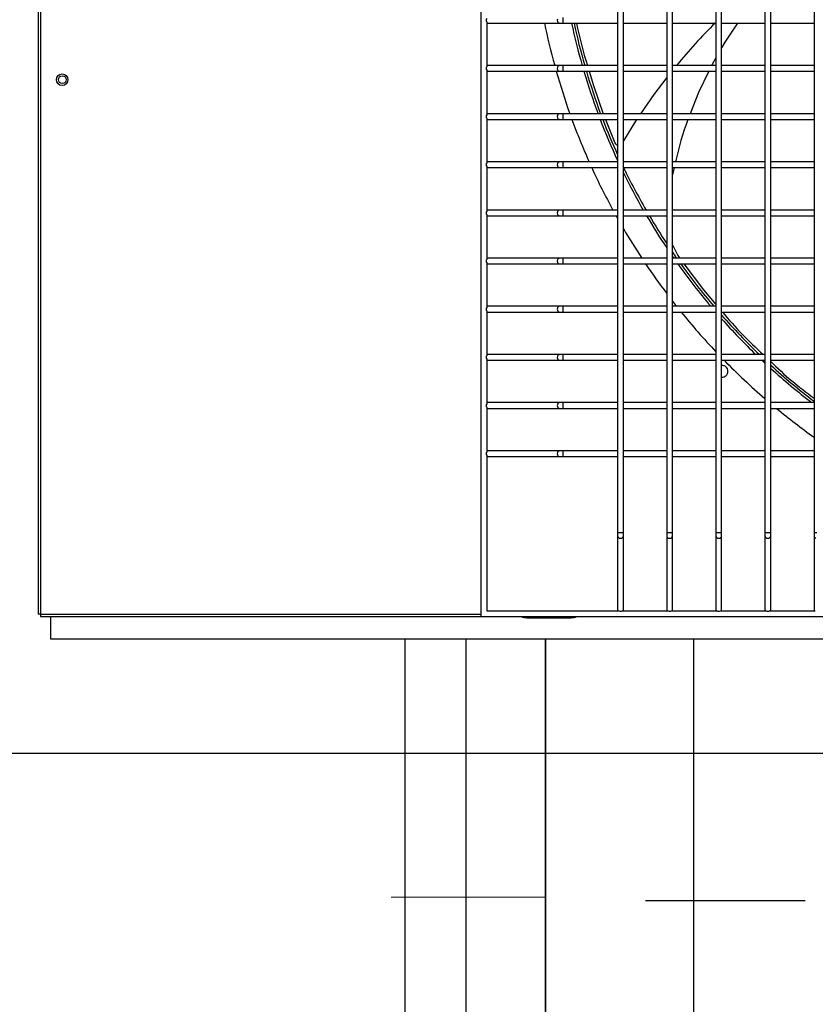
# Model space of a CAD drawing. Header units: millimetres. Extents: x 4 to 3534, y 14 to 98.
# Tile 84 of 161: x 19.199 to 19.612, y 59.809 to 60.32. Entities that reach past the tile are written whole.
import ezdxf

# ---------------------------------------------------------------- set-up
doc = ezdxf.new("R2010")
doc.units = ezdxf.units.MM
doc.header["$MEASUREMENT"] = 0
for name, color, linetype in [('ARQ - EQUIPO CONDENSADORA', 2, 'Continuous'), ('ARQ-DETALHES', 7, 'Continuous'), ('ARQ-ELETROCALHA', 3, 'Continuous'), ('ARQ-SMB-CTE', 2, 'Continuous'), ('ARQ-TEXTO ESC', 5, 'Continuous'), ('ARQ-TEXTO4', 4, 'Continuous')]:
    doc.layers.add(name, color=color, linetype=linetype)
doc.layers.add('ARQ-TUBULAÇÃO GÁS FREON', color=5, linetype='Continuous', lineweight=35)

msp = doc.modelspace()

# ---------------------------------------------------------------- linework, layer by layer
at = {"layer": 'ARQ - EQUIPO CONDENSADORA', "color": 7, "linetype": 'Continuous'}
for p, q in [((19.20860317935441, 60.76592699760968), (19.20860317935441, 60.01192899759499)), ((19.20985317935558, 60.76592699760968), (19.20985317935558, 60.01192899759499)), ((19.43860317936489, 60.76667799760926), (19.43860317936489, 60.01067799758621)), ((19.50960317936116, 60.34517853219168), (19.50960317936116, 60.32017853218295)), ((19.51260317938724, 60.32017799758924), (19.51260317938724, 60.34517799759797)), ((19.53510317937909, 60.34517853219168), (19.53510317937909, 60.32017853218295)), ((19.53810317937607, 60.32017799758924), (19.53810317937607, 60.34517799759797)), ((19.56060317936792, 60.34517853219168), (19.56060317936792, 60.32017853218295)), ((19.56360317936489, 60.32017799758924), (19.56360317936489, 60.34517799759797)), ((19.58610317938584, 60.34517853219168), (19.58610317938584, 60.32017853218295)), ((19.58910317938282, 60.32017799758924), (19.58910317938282, 60.34517799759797)), ((19.61160317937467, 60.34517853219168), (19.61160317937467, 60.32017853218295)), ((19.44160317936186, 60.31932854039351), (19.44160317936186, 60.29602745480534)), ((19.47833984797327, 60.32075202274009), (19.47824408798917, 60.32017799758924)), ((19.47824408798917, 60.32017799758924), (19.47833984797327, 60.31960397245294)), ((19.47833984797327, 60.31960397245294), (19.47861254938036, 60.31911733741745)), ((19.48117943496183, 60.32167799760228), (19.48117943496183, 60.31867799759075)), ((19.50960317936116, 60.32017853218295), (19.50960317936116, 60.29517853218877)), ((19.51260317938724, 60.29517799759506), (19.51260317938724, 60.32017799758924)), ((19.53510317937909, 60.32017853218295), (19.53510317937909, 60.29517853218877)), ((19.53810317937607, 60.29517799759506), (19.53810317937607, 60.32017799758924)), ((19.56060317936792, 60.32017853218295), (19.56060317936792, 60.29517853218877)), ((19.56360317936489, 60.29517799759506), (19.56360317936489, 60.32017799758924)), ((19.58610317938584, 60.32017853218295), (19.58610317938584, 60.29517853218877)), ((19.58910317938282, 60.29517799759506), (19.58910317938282, 60.32017799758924)), ((19.61160317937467, 60.32017853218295), (19.61160317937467, 60.29517853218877)), ((19.44160317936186, 60.31867799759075), (19.44210317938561, 60.31867799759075)), ((19.44210317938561, 60.31867799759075), (19.47950209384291, 60.31867799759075)), ((19.47861254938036, 60.31911733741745), (19.4790206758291, 60.31879217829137)), ((19.4790206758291, 60.31879217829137), (19.47950209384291, 60.31867799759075)), ((19.47950209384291, 60.31867799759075), (19.48117943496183, 60.31867799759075)), ((19.48117943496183, 60.31867799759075), (19.50960317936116, 60.31867799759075)), ((19.51260317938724, 60.31867799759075), (19.53510317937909, 60.31867799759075)), ((19.53810317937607, 60.31867799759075), (19.56060317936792, 60.31867799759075)), ((19.56360317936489, 60.31867799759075), (19.58610317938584, 60.31867799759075)), ((19.57179955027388, 60.31867799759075), (19.56533060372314, 60.30886742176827)), ((19.58910317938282, 60.31867799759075), (19.61160317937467, 60.31867799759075)), ((19.56533060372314, 60.30886742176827), (19.56360317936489, 60.30585064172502)), ((19.56060317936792, 60.30061143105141), (19.5586605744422, 60.29721885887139)), ((19.44210317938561, 60.29667799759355), (19.44160317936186, 60.29667799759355)), ((19.44160317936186, 60.29432854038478), (19.44160317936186, 60.27102745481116)), ((19.44160317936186, 60.29367799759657), (19.44210317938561, 60.29367799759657)), ((19.47950209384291, 60.29667799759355), (19.44210317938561, 60.29667799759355)), ((19.44210317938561, 60.29367799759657), (19.47950209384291, 60.29367799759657)), ((19.47833984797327, 60.29575202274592), (19.47824408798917, 60.29517799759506)), ((19.47824408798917, 60.29517799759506), (19.47833984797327, 60.29460397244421)), ((19.47861254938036, 60.29623865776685), (19.47833984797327, 60.29575202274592)), ((19.47833984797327, 60.29460397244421), (19.47861254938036, 60.29411733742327)), ((19.4790206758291, 60.29656381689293), (19.47861254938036, 60.29623865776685)), ((19.47861254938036, 60.29411733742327), (19.4790206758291, 60.2937921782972)), ((19.47950209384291, 60.29667799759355), (19.4790206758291, 60.29656381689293)), ((19.4790206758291, 60.2937921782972), (19.47950209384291, 60.29367799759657)), ((19.48117943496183, 60.29667799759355), (19.47950209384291, 60.29667799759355)), ((19.47950209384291, 60.29367799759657), (19.48117943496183, 60.29367799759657)), ((19.50960317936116, 60.29667799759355), (19.48117943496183, 60.29667799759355)), ((19.48117943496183, 60.29667799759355), (19.48117943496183, 60.29367799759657)), ((19.48117943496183, 60.29367799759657), (19.50960317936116, 60.29367799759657)), ((19.49475207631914, 60.29367799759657), (19.49697263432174, 60.28624428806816)), ((19.50960317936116, 60.29517853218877), (19.50960317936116, 60.27017853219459)), ((19.53510317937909, 60.29667799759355), (19.51260317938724, 60.29667799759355)), ((19.51260317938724, 60.27017799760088), (19.51260317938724, 60.29517799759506)), ((19.51260317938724, 60.29367799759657), (19.53510317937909, 60.29367799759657)), ((19.53510317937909, 60.29517853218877), (19.53510317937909, 60.27017853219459)), ((19.56060317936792, 60.29667799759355), (19.53810317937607, 60.29667799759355)), ((19.53810317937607, 60.27017799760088), (19.53810317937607, 60.29517799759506)), ((19.53810317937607, 60.29367799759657), (19.56060317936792, 60.29367799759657)), ((19.55695065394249, 60.29367799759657), (19.55165223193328, 60.2827061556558)), ((19.5586605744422, 60.29721885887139), (19.55839938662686, 60.29667799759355)), ((19.56060317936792, 60.29517853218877), (19.56060317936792, 60.27017853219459)), ((19.58610317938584, 60.29667799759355), (19.56360317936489, 60.29667799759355)), ((19.56360317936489, 60.27017799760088), (19.56360317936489, 60.29517799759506)), ((19.56360317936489, 60.29367799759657), (19.58610317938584, 60.29367799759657)), ((19.58610317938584, 60.29517853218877), (19.58610317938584, 60.27017853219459)), ((19.61160317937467, 60.29667799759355), (19.58910317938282, 60.29667799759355)), ((19.58910317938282, 60.27017799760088), (19.58910317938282, 60.29517799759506)), ((19.58910317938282, 60.29367799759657), (19.61160317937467, 60.29367799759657)), ((19.61160317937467, 60.29517853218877), (19.61160317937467, 60.27017853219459)), ((19.53510317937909, 60.29044188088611), (19.52830616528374, 60.28157078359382)), ((19.49697263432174, 60.28624428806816), (19.50208599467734, 60.27167799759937)), ((19.52830616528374, 60.28157078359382), (19.52147591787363, 60.27167799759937)), ((19.55165223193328, 60.2827061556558), (19.54731184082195, 60.27167799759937)), ((19.44210317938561, 60.27167799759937), (19.44160317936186, 60.27167799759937)), ((19.44160317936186, 60.2693285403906), (19.44160317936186, 60.24602745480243)), ((19.44160317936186, 60.2686779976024), (19.44210317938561, 60.2686779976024)), ((19.47950209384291, 60.27167799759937), (19.44210317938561, 60.27167799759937)), ((19.44210317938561, 60.2686779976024), (19.47950209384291, 60.2686779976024)), ((19.47833984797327, 60.27075202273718), (19.47824408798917, 60.27017799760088)), ((19.47824408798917, 60.27017799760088), (19.47833984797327, 60.26960397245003)), ((19.47861254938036, 60.27123865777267), (19.47833984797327, 60.27075202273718)), ((19.47833984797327, 60.26960397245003), (19.47861254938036, 60.26911733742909)), ((19.4790206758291, 60.27156381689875), (19.47861254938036, 60.27123865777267)), ((19.47861254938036, 60.26911733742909), (19.4790206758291, 60.26879217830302)), ((19.47950209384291, 60.27167799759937), (19.4790206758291, 60.27156381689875)), ((19.4790206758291, 60.26879217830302), (19.47950209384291, 60.2686779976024)), ((19.48117943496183, 60.27167799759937), (19.47950209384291, 60.27167799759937)), ((19.47950209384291, 60.2686779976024), (19.48117943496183, 60.2686779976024)), ((19.50960317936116, 60.27167799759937), (19.48117943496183, 60.27167799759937)), ((19.48117943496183, 60.27167799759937), (19.48117943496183, 60.2686779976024)), ((19.48117943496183, 60.2686779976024), (19.50960317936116, 60.2686779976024)), ((19.50327858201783, 60.2686779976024), (19.50820881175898, 60.25651135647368)), ((19.50960317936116, 60.27017853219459), (19.50960317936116, 60.24517853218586)), ((19.53510317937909, 60.27167799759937), (19.51260317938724, 60.27167799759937)), ((19.51260317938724, 60.24517799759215), (19.51260317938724, 60.27017799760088)), ((19.51260317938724, 60.2686779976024), (19.53510317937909, 60.2686779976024)), ((19.51943827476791, 60.2686779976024), (19.51260317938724, 60.25764130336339)), ((19.53510317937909, 60.27017853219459), (19.53510317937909, 60.24517853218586)), ((19.56060317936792, 60.27167799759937), (19.53810317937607, 60.27167799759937)), ((19.53810317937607, 60.24517799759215), (19.53810317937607, 60.27017799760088)), ((19.53810317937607, 60.2686779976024), (19.56060317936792, 60.2686779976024)), ((19.56060317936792, 60.27017853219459), (19.56060317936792, 60.24517853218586)), ((19.58610317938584, 60.27167799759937), (19.56360317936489, 60.27167799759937)), ((19.56360317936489, 60.24517799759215), (19.56360317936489, 60.27017799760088)), ((19.56360317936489, 60.2686779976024), (19.58610317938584, 60.2686779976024)), ((19.58610317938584, 60.27017853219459), (19.58610317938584, 60.24517853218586)), ((19.61160317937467, 60.27167799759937), (19.58910317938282, 60.27167799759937)), ((19.58910317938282, 60.24517799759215), (19.58910317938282, 60.27017799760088)), ((19.58910317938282, 60.2686779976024), (19.61160317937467, 60.2686779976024)), ((19.61160317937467, 60.27017853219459), (19.61160317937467, 60.24517853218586)), ((19.44210317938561, 60.24667799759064), (19.44160317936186, 60.24667799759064)), ((19.44160317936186, 60.24432854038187), (19.44160317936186, 60.22102745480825)), ((19.44160317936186, 60.24367799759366), (19.44210317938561, 60.24367799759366)), ((19.47950209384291, 60.24667799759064), (19.44210317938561, 60.24667799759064)), ((19.44210317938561, 60.24367799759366), (19.47950209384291, 60.24367799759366)), ((19.47833984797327, 60.24575202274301), (19.47824408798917, 60.24517799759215)), ((19.47824408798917, 60.24517799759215), (19.47833984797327, 60.2446039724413)), ((19.47861254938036, 60.24623865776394), (19.47833984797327, 60.24575202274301)), ((19.47833984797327, 60.2446039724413), (19.47861254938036, 60.24411733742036)), ((19.4790206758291, 60.24656381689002), (19.47861254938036, 60.24623865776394)), ((19.47861254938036, 60.24411733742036), (19.4790206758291, 60.24379217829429)), ((19.47950209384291, 60.24667799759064), (19.4790206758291, 60.24656381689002)), ((19.4790206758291, 60.24379217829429), (19.47950209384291, 60.24367799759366)), ((19.48117943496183, 60.24667799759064), (19.47950209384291, 60.24667799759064)), ((19.47950209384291, 60.24367799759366), (19.48117943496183, 60.24367799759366)), ((19.50960317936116, 60.24667799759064), (19.48117943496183, 60.24667799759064)), ((19.48117943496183, 60.24667799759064), (19.48117943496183, 60.24367799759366)), ((19.48117943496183, 60.24367799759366), (19.50960317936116, 60.24367799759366)), ((19.50960317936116, 60.24517853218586), (19.50960317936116, 60.22017853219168)), ((19.53510317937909, 60.24667799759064), (19.51260317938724, 60.24667799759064)), ((19.51260317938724, 60.22017799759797), (19.51260317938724, 60.24517799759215)), ((19.51260317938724, 60.24367799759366), (19.53510317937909, 60.24367799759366)), ((19.53510317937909, 60.24517853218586), (19.53510317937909, 60.22017853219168)), ((19.56060317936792, 60.24667799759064), (19.53810317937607, 60.24667799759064)), ((19.53810317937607, 60.22017799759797), (19.53810317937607, 60.24517799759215)), ((19.53810317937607, 60.24367799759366), (19.56060317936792, 60.24367799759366)), ((19.53898687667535, 60.24367799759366), (19.53810317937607, 60.23985137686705)), ((19.56060317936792, 60.24517853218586), (19.56060317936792, 60.22017853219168)), ((19.58610317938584, 60.24667799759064), (19.56360317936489, 60.24667799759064)), ((19.56360317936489, 60.22017799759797), (19.56360317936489, 60.24517799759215)), ((19.56360317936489, 60.24367799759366), (19.58610317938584, 60.24367799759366)), ((19.58610317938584, 60.24517853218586), (19.58610317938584, 60.22017853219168)), ((19.61160317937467, 60.24667799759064), (19.58910317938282, 60.24667799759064)), ((19.58910317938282, 60.22017799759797), (19.58910317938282, 60.24517799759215)), ((19.58910317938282, 60.24367799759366), (19.61160317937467, 60.24367799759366)), ((19.61160317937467, 60.24517853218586), (19.61160317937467, 60.22017853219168)), ((19.44210317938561, 60.22167799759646), (19.44160317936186, 60.22167799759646)), ((19.44160317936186, 60.21932854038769), (19.44160317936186, 60.19602745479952)), ((19.44160317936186, 60.21867799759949), (19.44210317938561, 60.21867799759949)), ((19.47950209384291, 60.22167799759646), (19.44210317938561, 60.22167799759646)), ((19.44210317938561, 60.21867799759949), (19.47950209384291, 60.21867799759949)), ((19.47833984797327, 60.22075202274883), (19.47824408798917, 60.22017799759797)), ((19.47824408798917, 60.22017799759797), (19.47833984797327, 60.21960397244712)), ((19.47861254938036, 60.22123865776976), (19.47833984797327, 60.22075202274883)), ((19.47833984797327, 60.21960397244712), (19.47861254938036, 60.21911733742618)), ((19.4790206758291, 60.22156381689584), (19.47861254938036, 60.22123865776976)), ((19.47861254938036, 60.21911733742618), (19.4790206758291, 60.21879217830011)), ((19.47950209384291, 60.22167799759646), (19.4790206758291, 60.22156381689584)), ((19.4790206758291, 60.21879217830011), (19.47950209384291, 60.21867799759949)), ((19.48117943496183, 60.22167799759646), (19.47950209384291, 60.22167799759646)), ((19.47950209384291, 60.21867799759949), (19.48117943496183, 60.21867799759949)), ((19.50960317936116, 60.22167799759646), (19.48117943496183, 60.22167799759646)), ((19.48117943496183, 60.22167799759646), (19.48117943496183, 60.21867799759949)), ((19.48117943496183, 60.21867799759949), (19.50960317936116, 60.21867799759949)), ((19.50960317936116, 60.22017853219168), (19.50960317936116, 60.19517853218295)), ((19.53510317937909, 60.22167799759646), (19.51260317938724, 60.22167799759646)), ((19.51260317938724, 60.19517799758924), (19.51260317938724, 60.22017799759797)), ((19.51260317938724, 60.21867799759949), (19.53510317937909, 60.21867799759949)), ((19.53510317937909, 60.22017853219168), (19.53510317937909, 60.19517853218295)), ((19.5351380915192, 60.21867799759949), (19.53510317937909, 60.2178661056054)), ((19.56060317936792, 60.22167799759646), (19.53810317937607, 60.22167799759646)), ((19.53810317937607, 60.19517799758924), (19.53810317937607, 60.22017799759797)), ((19.53810317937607, 60.21867799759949), (19.56060317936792, 60.21867799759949)), ((19.56060317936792, 60.22017853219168), (19.56060317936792, 60.19517853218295)), ((19.58610317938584, 60.22167799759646), (19.56360317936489, 60.22167799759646)), ((19.56360317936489, 60.19517799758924), (19.56360317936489, 60.22017799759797)), ((19.56360317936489, 60.21867799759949), (19.58610317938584, 60.21867799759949)), ((19.58610317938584, 60.22017853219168), (19.58610317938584, 60.19517853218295)), ((19.61160317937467, 60.22167799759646), (19.58910317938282, 60.22167799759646)), ((19.58910317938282, 60.19517799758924), (19.58910317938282, 60.22017799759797)), ((19.58910317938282, 60.21867799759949), (19.61160317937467, 60.21867799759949)), ((19.61160317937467, 60.22017853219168), (19.61160317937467, 60.19517853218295)), ((19.53810317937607, 60.20367206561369), (19.54089325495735, 60.19809930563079)), ((19.44210317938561, 60.19667799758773), (19.44160317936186, 60.19667799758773)), ((19.47950209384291, 60.19667799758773), (19.44210317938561, 60.19667799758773)), ((19.4790206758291, 60.19656381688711), (19.47861254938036, 60.19623865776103)), ((19.47950209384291, 60.19667799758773), (19.4790206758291, 60.19656381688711)), ((19.48117943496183, 60.19667799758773), (19.47950209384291, 60.19667799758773)), ((19.50960317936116, 60.19667799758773), (19.48117943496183, 60.19667799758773)), ((19.48117943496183, 60.19667799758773), (19.48117943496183, 60.19367799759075)), ((19.53510317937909, 60.19667799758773), (19.51260317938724, 60.19667799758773)), ((19.56060317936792, 60.19667799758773), (19.53810317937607, 60.19667799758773)), ((19.54089325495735, 60.19809930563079), (19.54182959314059, 60.19667799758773)), ((19.58610317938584, 60.19667799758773), (19.56360317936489, 60.19667799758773)), ((19.61160317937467, 60.19667799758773), (19.58910317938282, 60.19667799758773)), ((19.44160317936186, 60.19432854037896), (19.44160317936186, 60.17102745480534)), ((19.44160317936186, 60.19367799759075), (19.44210317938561, 60.19367799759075)), ((19.44210317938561, 60.19367799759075), (19.47950209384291, 60.19367799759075)), ((19.47833984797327, 60.19575202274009), (19.47824408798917, 60.19517799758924)), ((19.47824408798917, 60.19517799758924), (19.47833984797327, 60.19460397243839)), ((19.47861254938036, 60.19623865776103), (19.47833984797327, 60.19575202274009)), ((19.47833984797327, 60.19460397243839), (19.47861254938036, 60.19411733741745)), ((19.47861254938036, 60.19411733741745), (19.4790206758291, 60.19379217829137)), ((19.4790206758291, 60.19379217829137), (19.47950209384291, 60.19367799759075)), ((19.47950209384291, 60.19367799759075), (19.48117943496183, 60.19367799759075)), ((19.48117943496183, 60.19367799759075), (19.50960317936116, 60.19367799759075)), ((19.50960317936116, 60.19517853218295), (19.50960317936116, 60.17017853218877)), ((19.51260317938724, 60.17017799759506), (19.51260317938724, 60.19517799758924)), ((19.51260317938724, 60.19367799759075), (19.53510317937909, 60.19367799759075)), ((19.53510317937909, 60.19517853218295), (19.53510317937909, 60.17017853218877)), ((19.53810317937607, 60.17017799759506), (19.53810317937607, 60.19517799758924)), ((19.53810317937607, 60.19367799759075), (19.56060317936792, 60.19367799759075)), ((19.54400690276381, 60.19367799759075), (19.55413664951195, 60.18025031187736)), ((19.56060317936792, 60.19517853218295), (19.56060317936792, 60.17017853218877)), ((19.56360317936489, 60.17017799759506), (19.56360317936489, 60.19517799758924)), ((19.56360317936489, 60.19367799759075), (19.58610317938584, 60.19367799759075)), ((19.58610317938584, 60.19517853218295), (19.58610317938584, 60.17017853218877)), ((19.58910317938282, 60.17017799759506), (19.58910317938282, 60.19517799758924)), ((19.58910317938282, 60.19367799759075), (19.61160317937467, 60.19367799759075)), ((19.61160317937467, 60.19517853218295), (19.61160317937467, 60.17017853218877)), ((19.55413664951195, 60.18025031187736), (19.56060317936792, 60.1726415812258)), ((19.44210317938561, 60.17167799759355), (19.44160317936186, 60.17167799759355)), ((19.47950209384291, 60.17167799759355), (19.44210317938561, 60.17167799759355)), ((19.47861254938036, 60.17123865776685), (19.47833984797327, 60.17075202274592)), ((19.4790206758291, 60.17156381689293), (19.47861254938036, 60.17123865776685)), ((19.47950209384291, 60.17167799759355), (19.4790206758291, 60.17156381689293)), ((19.48117943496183, 60.17167799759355), (19.47950209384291, 60.17167799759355)), ((19.50960317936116, 60.17167799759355), (19.48117943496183, 60.17167799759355)), ((19.48117943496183, 60.17167799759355), (19.48117943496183, 60.16867799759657)), ((19.53510317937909, 60.17167799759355), (19.51260317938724, 60.17167799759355)), ((19.56060317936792, 60.17167799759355), (19.53810317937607, 60.17167799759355)), ((19.58610317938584, 60.17167799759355), (19.56360317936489, 60.17167799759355)), ((19.61160317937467, 60.17167799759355), (19.58910317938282, 60.17167799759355)), ((19.44160317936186, 60.16932854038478), (19.44160317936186, 60.14602745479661)), ((19.44160317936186, 60.16867799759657), (19.44210317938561, 60.16867799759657)), ((19.44210317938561, 60.16867799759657), (19.47950209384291, 60.16867799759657)), ((19.47833984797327, 60.17075202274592), (19.47824408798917, 60.17017799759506)), ((19.47824408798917, 60.17017799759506), (19.47833984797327, 60.16960397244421)), ((19.47833984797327, 60.16960397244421), (19.47861254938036, 60.16911733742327)), ((19.47861254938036, 60.16911733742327), (19.4790206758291, 60.1687921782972)), ((19.4790206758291, 60.1687921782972), (19.47950209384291, 60.16867799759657)), ((19.47950209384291, 60.16867799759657), (19.48117943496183, 60.16867799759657)), ((19.48117943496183, 60.16867799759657), (19.50960317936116, 60.16867799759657)), ((19.50960317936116, 60.17017853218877), (19.50960317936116, 60.14517853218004)), ((19.51260317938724, 60.14517799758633), (19.51260317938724, 60.17017799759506)), ((19.51260317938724, 60.16867799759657), (19.53510317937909, 60.16867799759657)), ((19.53510317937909, 60.17017853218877), (19.53510317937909, 60.14517853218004)), ((19.53810317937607, 60.14517799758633), (19.53810317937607, 60.17017799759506)), ((19.53810317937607, 60.16867799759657), (19.56060317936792, 60.16867799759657)), ((19.56060317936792, 60.17017853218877), (19.56060317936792, 60.14517853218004)), ((19.56360317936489, 60.14517799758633), (19.56360317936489, 60.17017799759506)), ((19.56360317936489, 60.16867799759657), (19.58610317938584, 60.16867799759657)), ((19.58610317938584, 60.17017853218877), (19.58610317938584, 60.14517853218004)), ((19.58910317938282, 60.14517799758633), (19.58910317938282, 60.17017799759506)), ((19.58910317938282, 60.16867799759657), (19.61160317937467, 60.16867799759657)), ((19.61160317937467, 60.17017853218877), (19.61160317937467, 60.14517853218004)), ((19.44210317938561, 60.14667799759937), (19.44160317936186, 60.14667799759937)), ((19.47950209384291, 60.14667799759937), (19.44210317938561, 60.14667799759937)), ((19.47833984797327, 60.14575202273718), (19.47824408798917, 60.14517799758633)), ((19.47861254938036, 60.14623865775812), (19.47833984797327, 60.14575202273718)), ((19.4790206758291, 60.1465638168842), (19.47861254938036, 60.14623865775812)), ((19.47950209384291, 60.14667799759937), (19.4790206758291, 60.1465638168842)), ((19.48117943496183, 60.14667799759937), (19.47950209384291, 60.14667799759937)), ((19.50960317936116, 60.14667799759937), (19.48117943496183, 60.14667799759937)), ((19.48117943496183, 60.14667799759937), (19.48117943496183, 60.14367799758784)), ((19.53510317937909, 60.14667799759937), (19.51260317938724, 60.14667799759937)), ((19.56060317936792, 60.14667799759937), (19.53810317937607, 60.14667799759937)), ((19.58610317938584, 60.14667799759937), (19.56360317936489, 60.14667799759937)), ((19.61160317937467, 60.14667799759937), (19.58910317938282, 60.14667799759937)), ((19.44160317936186, 60.1443285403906), (19.44160317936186, 60.12102745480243)), ((19.44160317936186, 60.14367799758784), (19.44210317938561, 60.14367799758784)), ((19.44210317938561, 60.14367799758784), (19.47950209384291, 60.14367799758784)), ((19.47824408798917, 60.14517799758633), (19.47833984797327, 60.14460397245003)), ((19.47833984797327, 60.14460397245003), (19.47861254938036, 60.14411733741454)), ((19.47861254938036, 60.14411733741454), (19.4790206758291, 60.14379217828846)), ((19.4790206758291, 60.14379217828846), (19.47950209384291, 60.14367799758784)), ((19.47950209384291, 60.14367799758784), (19.48117943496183, 60.14367799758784)), ((19.48117943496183, 60.14367799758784), (19.50960317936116, 60.14367799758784)), ((19.50960317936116, 60.14517853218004), (19.50960317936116, 60.12017853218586)), ((19.51260317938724, 60.12017799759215), (19.51260317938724, 60.14517799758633)), ((19.51260317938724, 60.14367799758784), (19.53510317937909, 60.14367799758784)), ((19.53510317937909, 60.14517853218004), (19.53510317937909, 60.12017853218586)), ((19.53810317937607, 60.12017799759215), (19.53810317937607, 60.14517799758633)), ((19.53810317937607, 60.14367799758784), (19.56060317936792, 60.14367799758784)), ((19.56060317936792, 60.14517853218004), (19.56060317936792, 60.12017853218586)), ((19.56360317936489, 60.12017799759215), (19.56360317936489, 60.14517799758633)), ((19.56360317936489, 60.14367799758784), (19.58610317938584, 60.14367799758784)), ((19.58610317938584, 60.14517853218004), (19.58610317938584, 60.12017853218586)), ((19.58910317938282, 60.12017799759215), (19.58910317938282, 60.14517799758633)), ((19.58910317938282, 60.14367799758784), (19.61160317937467, 60.14367799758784)), ((19.61160317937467, 60.14517853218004), (19.61160317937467, 60.12017853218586)), ((19.44210317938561, 60.12167799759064), (19.44160317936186, 60.12167799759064)), ((19.47950209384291, 60.12167799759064), (19.44210317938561, 60.12167799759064)), ((19.47833984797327, 60.12075202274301), (19.47824408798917, 60.12017799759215)), ((19.47824408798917, 60.12017799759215), (19.47833984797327, 60.1196039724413)), ((19.47861254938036, 60.12123865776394), (19.47833984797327, 60.12075202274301)), ((19.4790206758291, 60.12156381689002), (19.47861254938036, 60.12123865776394)), ((19.47950209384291, 60.12167799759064), (19.4790206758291, 60.12156381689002)), ((19.48117943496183, 60.12167799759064), (19.47950209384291, 60.12167799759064)), ((19.50960317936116, 60.12167799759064), (19.48117943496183, 60.12167799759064)), ((19.48117943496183, 60.12167799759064), (19.48117943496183, 60.11867799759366)), ((19.50960317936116, 60.12017853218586), (19.50960317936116, 60.09517853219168)), ((19.53510317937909, 60.12167799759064), (19.51260317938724, 60.12167799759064)), ((19.51260317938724, 60.09517799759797), (19.51260317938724, 60.12017799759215)), ((19.53510317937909, 60.12017853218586), (19.53510317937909, 60.09517853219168)), ((19.56060317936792, 60.12167799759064), (19.53810317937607, 60.12167799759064)), ((19.53810317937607, 60.09517799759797), (19.53810317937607, 60.12017799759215)), ((19.56060317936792, 60.12017853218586), (19.56060317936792, 60.09517853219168)), ((19.58610317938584, 60.12167799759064), (19.56360317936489, 60.12167799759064)), ((19.56360317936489, 60.09517799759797), (19.56360317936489, 60.12017799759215)), ((19.58610317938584, 60.12017853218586), (19.58610317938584, 60.09517853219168)), ((19.61160317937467, 60.12167799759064), (19.58910317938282, 60.12167799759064)), ((19.58910317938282, 60.09517799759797), (19.58910317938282, 60.12017799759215)), ((19.61160317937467, 60.12017853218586), (19.61160317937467, 60.09517853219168)), ((19.44160317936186, 60.11932854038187), (19.44160317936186, 60.0960274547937)), ((19.44160317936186, 60.11867799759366), (19.44210317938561, 60.11867799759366)), ((19.44210317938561, 60.11867799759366), (19.47950209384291, 60.11867799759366)), ((19.47833984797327, 60.1196039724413), (19.47861254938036, 60.11911733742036)), ((19.47861254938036, 60.11911733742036), (19.4790206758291, 60.11879217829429)), ((19.4790206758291, 60.11879217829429), (19.47950209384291, 60.11867799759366)), ((19.47950209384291, 60.11867799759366), (19.48117943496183, 60.11867799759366)), ((19.48117943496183, 60.11867799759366), (19.50960317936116, 60.11867799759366)), ((19.51260317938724, 60.11867799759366), (19.53510317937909, 60.11867799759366)), ((19.53810317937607, 60.11867799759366), (19.56060317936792, 60.11867799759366)), ((19.56360317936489, 60.11867799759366), (19.58610317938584, 60.11867799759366)), ((19.58910317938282, 60.11867799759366), (19.61160317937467, 60.11867799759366)), ((19.44210317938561, 60.09667799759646), (19.44160317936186, 60.09667799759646)), ((19.44160317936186, 60.09432854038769), (19.44160317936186, 60.01367799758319)), ((19.47950209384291, 60.09667799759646), (19.44210317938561, 60.09667799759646)), ((19.47833984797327, 60.09575202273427), (19.47824408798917, 60.09517799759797)), ((19.47824408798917, 60.09517799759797), (19.47833984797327, 60.09460397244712)), ((19.47861254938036, 60.09623865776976), (19.47833984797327, 60.09575202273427)), ((19.47833984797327, 60.09460397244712), (19.47861254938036, 60.09411733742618)), ((19.4790206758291, 60.09656381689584), (19.47861254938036, 60.09623865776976)), ((19.47950209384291, 60.09667799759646), (19.4790206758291, 60.09656381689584)), ((19.48117943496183, 60.09667799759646), (19.47950209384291, 60.09667799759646)), ((19.50960317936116, 60.09667799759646), (19.48117943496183, 60.09667799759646)), ((19.48117943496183, 60.09667799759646), (19.48117943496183, 60.09367799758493)), ((19.50960317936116, 60.09517853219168), (19.50960317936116, 60.05422836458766)), ((19.53510317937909, 60.09667799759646), (19.51260317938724, 60.09667799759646)), ((19.51260317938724, 60.05422836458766), (19.51260317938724, 60.09517799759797)), ((19.53510317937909, 60.09517853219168), (19.53510317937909, 60.05422836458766)), ((19.56060317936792, 60.09667799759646), (19.53810317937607, 60.09667799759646)), ((19.53810317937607, 60.05422836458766), (19.53810317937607, 60.09517799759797)), ((19.56060317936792, 60.09517853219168), (19.56060317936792, 60.05422836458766)), ((19.58610317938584, 60.09667799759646), (19.56360317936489, 60.09667799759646)), ((19.56360317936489, 60.05422836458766), (19.56360317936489, 60.09517799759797)), ((19.58610317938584, 60.09517853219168), (19.58610317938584, 60.05422836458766)), ((19.61160317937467, 60.09667799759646), (19.58910317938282, 60.09667799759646)), ((19.58910317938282, 60.05422836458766), (19.58910317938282, 60.09517799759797)), ((19.61160317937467, 60.09517853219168), (19.61160317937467, 60.05422836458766)), ((19.44160317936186, 60.09367799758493), (19.44210317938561, 60.09367799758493)), ((19.44210317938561, 60.09367799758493), (19.47950209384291, 60.09367799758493)), ((19.47861254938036, 60.09411733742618), (19.4790206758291, 60.09379217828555)), ((19.4790206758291, 60.09379217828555), (19.47950209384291, 60.09367799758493)), ((19.47950209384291, 60.09367799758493), (19.48117943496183, 60.09367799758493)), ((19.48117943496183, 60.09367799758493), (19.50960317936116, 60.09367799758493)), ((19.51260317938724, 60.09367799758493), (19.53510317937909, 60.09367799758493)), ((19.53810317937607, 60.09367799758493), (19.56060317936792, 60.09367799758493)), ((19.56360317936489, 60.09367799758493), (19.58610317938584, 60.09367799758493)), ((19.58910317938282, 60.09367799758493), (19.61160317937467, 60.09367799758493)), ((19.50960317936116, 60.05422836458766), (19.50960317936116, 60.05255102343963)), ((19.50960317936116, 60.05422836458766), (19.5111031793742, 60.05422836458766)), ((19.5111031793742, 60.05422836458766), (19.51260317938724, 60.05422836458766)), ((19.51260317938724, 60.05255102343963), (19.51260317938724, 60.05422836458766)), ((19.53510317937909, 60.05422836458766), (19.53510317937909, 60.05255102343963)), ((19.53510317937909, 60.05422836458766), (19.53660317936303, 60.05422836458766)), ((19.53660317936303, 60.05422836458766), (19.53810317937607, 60.05422836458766)), ((19.53810317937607, 60.05255102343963), (19.53810317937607, 60.05422836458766)), ((19.56060317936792, 60.05422836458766), (19.56060317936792, 60.05255102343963)), ((19.56060317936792, 60.05422836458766), (19.56210317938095, 60.05422836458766)), ((19.56210317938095, 60.05422836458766), (19.56360317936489, 60.05422836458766)), ((19.56360317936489, 60.05255102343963), (19.56360317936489, 60.05422836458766)), ((19.58610317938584, 60.05422836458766), (19.58610317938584, 60.05255102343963)), ((19.58610317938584, 60.05422836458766), (19.58760317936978, 60.05422836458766)), ((19.58760317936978, 60.05422836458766), (19.58910317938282, 60.05422836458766)), ((19.58910317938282, 60.05255102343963), (19.58910317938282, 60.05422836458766)), ((19.61160317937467, 60.05422836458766), (19.61160317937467, 60.05255102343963)), ((19.61160317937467, 60.05422836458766), (19.61310317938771, 60.05422836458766)), ((19.50960317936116, 60.05255102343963), (19.50960317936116, 60.01417799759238)), ((19.50960317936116, 60.05255102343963), (19.50971736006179, 60.05206960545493)), ((19.50971736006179, 60.05206960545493), (19.51004251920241, 60.05166147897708)), ((19.51004251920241, 60.05166147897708), (19.51052915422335, 60.05138877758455)), ((19.51052915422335, 60.05138877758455), (19.5111031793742, 60.05129301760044)), ((19.5111031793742, 60.05129301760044), (19.51167720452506, 60.05138877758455)), ((19.51167720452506, 60.05138877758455), (19.51216383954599, 60.05166147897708)), ((19.51216383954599, 60.05166147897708), (19.51248899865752, 60.05206960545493)), ((19.51248899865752, 60.05206960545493), (19.51260317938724, 60.05255102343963)), ((19.51260317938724, 60.01417799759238), (19.51260317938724, 60.05255102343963)), ((19.53510317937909, 60.05255102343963), (19.53510317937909, 60.01417799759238)), ((19.53510317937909, 60.05255102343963), (19.53521736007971, 60.05206960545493)), ((19.53521736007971, 60.05206960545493), (19.53554251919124, 60.05166147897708)), ((19.53554251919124, 60.05166147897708), (19.53602915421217, 60.05138877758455)), ((19.53602915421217, 60.05138877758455), (19.53660317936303, 60.05129301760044)), ((19.53660317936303, 60.05129301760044), (19.53717720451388, 60.05138877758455)), ((19.53717720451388, 60.05138877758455), (19.53766383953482, 60.05166147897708)), ((19.53766383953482, 60.05166147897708), (19.53798899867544, 60.05206960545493)), ((19.53798899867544, 60.05206960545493), (19.53810317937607, 60.05255102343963)), ((19.53810317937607, 60.01417799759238), (19.53810317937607, 60.05255102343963)), ((19.56060317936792, 60.05255102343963), (19.56060317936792, 60.01417799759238)), ((19.56060317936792, 60.05255102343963), (19.56071736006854, 60.05206960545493)), ((19.56071736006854, 60.05206960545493), (19.56104251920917, 60.05166147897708)), ((19.56104251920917, 60.05166147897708), (19.5615291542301, 60.05138877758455)), ((19.5615291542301, 60.05138877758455), (19.56210317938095, 60.05129301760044)), ((19.56210317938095, 60.05129301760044), (19.56267720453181, 60.05138877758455)), ((19.56267720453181, 60.05138877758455), (19.56316383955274, 60.05166147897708)), ((19.56316383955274, 60.05166147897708), (19.56348899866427, 60.05206960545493)), ((19.56348899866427, 60.05206960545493), (19.56360317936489, 60.05255102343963)), ((19.56360317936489, 60.01417799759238), (19.56360317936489, 60.05255102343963)), ((19.58610317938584, 60.05255102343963), (19.58610317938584, 60.01417799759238)), ((19.58610317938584, 60.05255102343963), (19.58621736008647, 60.05206960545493)), ((19.58621736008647, 60.05206960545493), (19.58654251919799, 60.05166147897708)), ((19.58654251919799, 60.05166147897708), (19.58702915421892, 60.05138877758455)), ((19.58702915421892, 60.05138877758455), (19.58760317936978, 60.05129301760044)), ((19.58760317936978, 60.05129301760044), (19.58817720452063, 60.05138877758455)), ((19.58817720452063, 60.05138877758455), (19.58866383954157, 60.05166147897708)), ((19.58866383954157, 60.05166147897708), (19.5889889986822, 60.05206960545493)), ((19.5889889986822, 60.05206960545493), (19.58910317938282, 60.05255102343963)), ((19.58910317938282, 60.01417799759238), (19.58910317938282, 60.05255102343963)), ((19.61160317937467, 60.05255102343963), (19.61160317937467, 60.01417799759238)), ((19.61160317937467, 60.05255102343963), (19.61171736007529, 60.05206960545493)), ((19.61171736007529, 60.05206960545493), (19.61204251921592, 60.05166147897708)), ((19.61204251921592, 60.05166147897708), (19.61252915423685, 60.05138877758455)), ((19.44160317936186, 60.01367799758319), (19.51025372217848, 60.01367799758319)), ((19.50960317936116, 60.01417799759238), (19.50960317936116, 60.01367799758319)), ((19.51195263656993, 60.01367799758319), (19.5357537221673, 60.01367799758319)), ((19.51260317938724, 60.01367799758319), (19.51260317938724, 60.01417799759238)), ((19.53510317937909, 60.01417799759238), (19.53510317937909, 60.01367799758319)), ((19.53745263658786, 60.01367799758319), (19.56125372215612, 60.01367799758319)), ((19.53810317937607, 60.01367799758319), (19.53810317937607, 60.01417799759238)), ((19.56060317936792, 60.01417799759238), (19.56060317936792, 60.01367799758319)), ((19.56295263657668, 60.01367799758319), (19.58675372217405, 60.01367799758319)), ((19.56360317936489, 60.01367799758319), (19.56360317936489, 60.01417799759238)), ((19.58610317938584, 60.01417799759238), (19.58610317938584, 60.01367799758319)), ((19.58845263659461, 60.01367799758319), (19.61225372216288, 60.01367799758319)), ((19.58910317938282, 60.01367799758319), (19.58910317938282, 60.01417799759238)), ((19.61160317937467, 60.01417799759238), (19.61160317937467, 60.01367799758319)), ((19.20985317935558, 60.01192899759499), (19.20860317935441, 60.01192899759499)), ((19.20985317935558, 60.01192899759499), (19.20985317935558, 60.01067799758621)), ((19.20985317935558, 60.01192899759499), (19.43860317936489, 60.01192899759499)), ((19.20985317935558, 60.01067799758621), (19.43860317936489, 60.01067799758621)), ((19.21500417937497, 60.01067799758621), (19.21500417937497, 59.99901599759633)), ((19.43860317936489, 60.01067799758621), (20.19460317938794, 60.01067799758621)), ((19.46250417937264, 60.01006599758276), (19.48550417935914, 60.01006599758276)), ((19.21500417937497, 59.99901599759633), (20.41710417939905, 59.99901599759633))]:
    msp.add_line(p, q, dxfattribs=at)
for centre, radius in [((19.22110417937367, 60.28931699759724), 0.003000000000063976), ((19.22120517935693, 60.2893179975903), 0.002000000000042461)]:
    msp.add_circle(centre, radius, dxfattribs=at)
for centre, radius, start, end in [((19.44259338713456, 60.32017799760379), 0.001304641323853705, 139.3751079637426, 220.6248920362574), ((19.44214758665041, 60.31930187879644), 0.0006254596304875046, 209.4935039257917, 265.9286076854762), ((19.81560417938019, 60.38967699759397), 0.3512500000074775, 191.661682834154, 195.3530392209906), ((19.81560417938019, 60.38967699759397), 0.3375000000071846, 192.1438841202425, 195.9949477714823), ((19.81560417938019, 60.38967699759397), 0.3362500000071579, 192.1897210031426, 196.0560122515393), ((19.699418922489, 60.36067329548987), 0.2152940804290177, 191.2482380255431, 197.292264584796), ((19.74023947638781, 60.13410204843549), 0.257814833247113, 134.2809854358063, 140.9061936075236), ((19.44259338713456, 60.29517799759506), 0.001304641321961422, 139.3751079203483, 220.6248920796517), ((19.4421475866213, 60.29605411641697), 0.0006254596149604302, 94.07139136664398, 150.5064964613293), ((19.44214758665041, 60.29430187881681), 0.0006254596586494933, 209.4935056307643, 265.9286064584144), ((19.81560417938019, 60.38967699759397), 0.3512500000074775, 195.8611335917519, 199.6297219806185), ((19.81560417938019, 60.38967699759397), 0.3375000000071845, 196.5254661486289, 200.4644820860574), ((19.81560417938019, 60.38967699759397), 0.3362500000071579, 196.588671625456, 200.543987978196), ((19.44259338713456, 60.27017799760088), 0.001304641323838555, 139.3751079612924, 220.6248920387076), ((19.44214758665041, 60.27105411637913), 0.0006254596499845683, 94.07139288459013, 150.5064943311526), ((19.4421475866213, 60.26930187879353), 0.0006254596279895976, 209.4935043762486, 265.9286080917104), ((19.81560417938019, 60.38967699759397), 0.3512500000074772, 200.1501257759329, 204.0237063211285), ((19.81560417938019, 60.38967699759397), 0.3375000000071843, 201.0090591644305, 204.9508986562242), ((19.81560417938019, 60.38967699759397), 0.3362500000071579, 201.0908815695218, 204.4890996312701), ((19.68268239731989, 60.21668876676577), 0.1461134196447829, 159.1566463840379, 168.1560855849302), ((19.50997316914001, 60.25724200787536), 0.001909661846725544, 202.4953061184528, 258.8285096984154), ((19.44259338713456, 60.24517799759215), 0.001304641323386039, 139.37510796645, 220.62489203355), ((19.44214758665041, 60.2460541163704), 0.0006254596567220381, 94.07139309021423, 150.5064937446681), ((19.44214758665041, 60.24430187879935), 0.0006254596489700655, 209.4935055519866, 265.9286071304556), ((19.81560417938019, 60.38967699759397), 0.3512500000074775, 204.5606042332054, 208.5737113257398), ((19.81560417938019, 60.38967699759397), 0.3362500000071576, 205.7342576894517, 209.9752117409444), ((19.81560417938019, 60.38967699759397), 0.3375000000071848, 206.1321283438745, 209.8528918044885), ((19.44259338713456, 60.22017799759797), 0.001304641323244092, 139.3751079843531, 220.6248920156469), ((19.44214758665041, 60.22105411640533), 0.0006254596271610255, 94.07139203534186, 150.5064960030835), ((19.44214758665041, 60.21930187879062), 0.0006254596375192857, 209.4935040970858, 265.9286072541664), ((19.81560417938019, 60.38967699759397), 0.3512500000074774, 209.1324317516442, 209.4042699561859), ((19.81560417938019, 60.38967699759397), 0.3375000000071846, 210.4418551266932, 213.7866490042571), ((19.81560417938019, 60.38967699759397), 0.336250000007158, 210.5671086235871, 213.4669853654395), ((19.81560417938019, 60.38967699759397), 0.3512500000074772, 210.3861123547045, 213.3302039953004), ((19.44214758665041, 60.19605411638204), 0.0006254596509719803, 94.07139306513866, 150.5064945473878), ((19.81560417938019, 60.38967699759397), 0.3362500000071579, 214.3829296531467, 215.027862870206), ((19.81560417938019, 60.38967699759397), 0.3375000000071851, 214.691832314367, 214.8792552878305), ((19.44259338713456, 60.19517799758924), 0.001304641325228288, 139.3751080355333, 220.6248919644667), ((19.44214758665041, 60.19430187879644), 0.000625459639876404, 209.493504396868, 265.9286072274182), ((19.81560417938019, 60.38967699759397), 0.351250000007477, 213.917891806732, 217.0053454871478), ((19.81560417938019, 60.38967699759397), 0.3375000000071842, 215.5024507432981, 220.2349113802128), ((19.81560417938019, 60.38967699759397), 0.3362500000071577, 215.6545368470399, 220.4153698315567), ((19.44259338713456, 60.17017799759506), 0.00130464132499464, 139.375108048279, 220.6248919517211), ((19.44214758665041, 60.17105411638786), 0.0006254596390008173, 94.0713923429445, 150.5064948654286), ((19.81560417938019, 60.38967699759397), 0.3512500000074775, 217.8108966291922, 218.3627193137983), ((19.44214758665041, 60.16930187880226), 0.0006254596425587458, 209.493504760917, 265.9286072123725), ((19.81560417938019, 60.38967699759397), 0.3512500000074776, 218.98955061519, 223.449442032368), ((19.81560417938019, 60.38967699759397), 0.336250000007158, 221.4576445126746, 226.2756617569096), ((19.73366626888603, 60.31109699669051), 0.2215387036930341, 220.0056266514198, 227.9164489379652), ((19.81560417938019, 60.38967699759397), 0.3375000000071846, 221.6972913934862, 226.054235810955), ((19.44259338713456, 60.14517799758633), 0.001304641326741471, 139.3751081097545, 220.6248918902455), ((19.44214758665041, 60.14605411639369), 0.0006254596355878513, 94.07139230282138, 150.5064952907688), ((19.44214758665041, 60.14430187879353), 0.0006254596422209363, 209.4935051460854, 265.9286074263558), ((19.56387416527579, 60.13794698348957), 0.003000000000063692, 0, 95.18251335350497), ((19.81560417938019, 60.38967699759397), 0.3512500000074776, 224.4553341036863, 229.2027984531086), ((19.81560417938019, 60.38967699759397), 0.3375000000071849, 226.7930784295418, 227.1561254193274), ((19.72214098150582, 60.2774617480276), 0.1891280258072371, 225.2973785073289, 234.2351358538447), ((19.81560417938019, 60.38967699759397), 0.336250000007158, 227.653782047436, 232.6491298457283), ((19.56387416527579, 60.13794698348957), 0.003000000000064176, 264.817486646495, 0), ((19.81560417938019, 60.38967699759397), 0.3375000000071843, 227.846892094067, 232.5676075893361), ((19.44259338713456, 60.12017799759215), 0.00130464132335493, 139.3751079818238, 220.6248920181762), ((19.44214758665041, 60.12105411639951), 0.0006254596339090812, 94.07139232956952, 150.5064955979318), ((19.44214758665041, 60.1193018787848), 0.0006254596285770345, 209.4935036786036, 265.9286077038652), ((19.81560417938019, 60.38967699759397), 0.3512500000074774, 230.4912470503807, 234.4941718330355), ((19.44259338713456, 60.09517799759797), 0.001304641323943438, 139.3751079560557, 220.6248920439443), ((19.44214758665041, 60.09605411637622), 0.0006254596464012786, 94.07139257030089, 150.50649422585), ((19.4421475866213, 60.09430187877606), 0.0006254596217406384, 209.4935040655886, 265.9286083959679), ((19.51022706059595, 60.01422240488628), 0.0006254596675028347, 184.0713991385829, 240.5064947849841), ((19.5111031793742, 60.01466820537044), 0.001304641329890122, 229.3751081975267, 310.6248916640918), ((19.51197929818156, 60.01422240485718), 0.0006254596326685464, 299.4935039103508, 355.9286075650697), ((19.53572706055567, 60.01422240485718), 0.0006254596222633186, 184.071397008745, 240.5064970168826), ((19.53660317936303, 60.01466820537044), 0.001304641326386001, 229.3751081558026, 310.6248918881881), ((19.53747929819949, 60.01422240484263), 0.0006254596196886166, 299.4935032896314, 355.9286084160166), ((19.5612270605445, 60.01422240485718), 0.0006254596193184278, 184.0713963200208, 240.5064971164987), ((19.56210317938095, 60.01466820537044), 0.001304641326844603, 229.3751081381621, 310.6248918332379), ((19.56297929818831, 60.01422240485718), 0.0006254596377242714, 299.4935040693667, 355.9286062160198), ((19.58672706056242, 60.01422240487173), 0.0006254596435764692, 184.0714012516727, 240.5064962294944), ((19.58760317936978, 60.01466820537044), 0.001304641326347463, 229.3751081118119, 310.624891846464), ((19.58847929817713, 60.01422240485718), 0.0006254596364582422, 299.4935041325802, 355.928607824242), ((19.61222706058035, 60.01422240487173), 0.0006254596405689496, 184.0714005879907, 240.506496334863), ((19.46250417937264, 60.01756599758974), 0.007500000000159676, 246.6932824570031, 270), ((19.48550417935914, 60.01756599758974), 0.007500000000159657, 270, 293.3067175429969)]:
    msp.add_arc(centre, radius, start, end, dxfattribs=at)
at = {"layer": 'ARQ-DETALHES', "color": 7}
msp.add_line((17.13115480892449, 59.93966799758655), (21.17319659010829, 59.93966799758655), dxfattribs=at)
at = {"layer": 'ARQ-ELETROCALHA', "color": 7}
for p, q in [((19.39900417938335, 59.99901599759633), (19.39900417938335, 59.69823906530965)), ((19.54900417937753, 59.99901599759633), (19.54900417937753, 59.69823906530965))]:
    msp.add_line(p, q, dxfattribs=at)
at = {"layer": 'ARQ-SMB-CTE', "color": 7}
msp.add_line((19.43075888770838, 59.99901599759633), (19.43075888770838, 59.53390458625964), dxfattribs=at)
at = {"layer": 'ARQ-TEXTO ESC', "color": 7}
msp.add_line((19.60694940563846, 59.86299867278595), (19.52400417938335, 59.86299867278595), dxfattribs=at)
at = {"layer": 'ARQ-TEXTO4', "color": 7, "lineweight": 13}
msp.add_line((19.39202934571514, 59.86499867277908), (19.47214274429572, 59.86499867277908), dxfattribs=at)
at = {"layer": 'ARQ-TUBULAÇÃO GÁS FREON', "color": 7}
msp.add_line((19.47214274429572, 59.99901599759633), (19.47214274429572, 59.74471922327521), dxfattribs=at)

doc.saveas('drawing.dxf')
